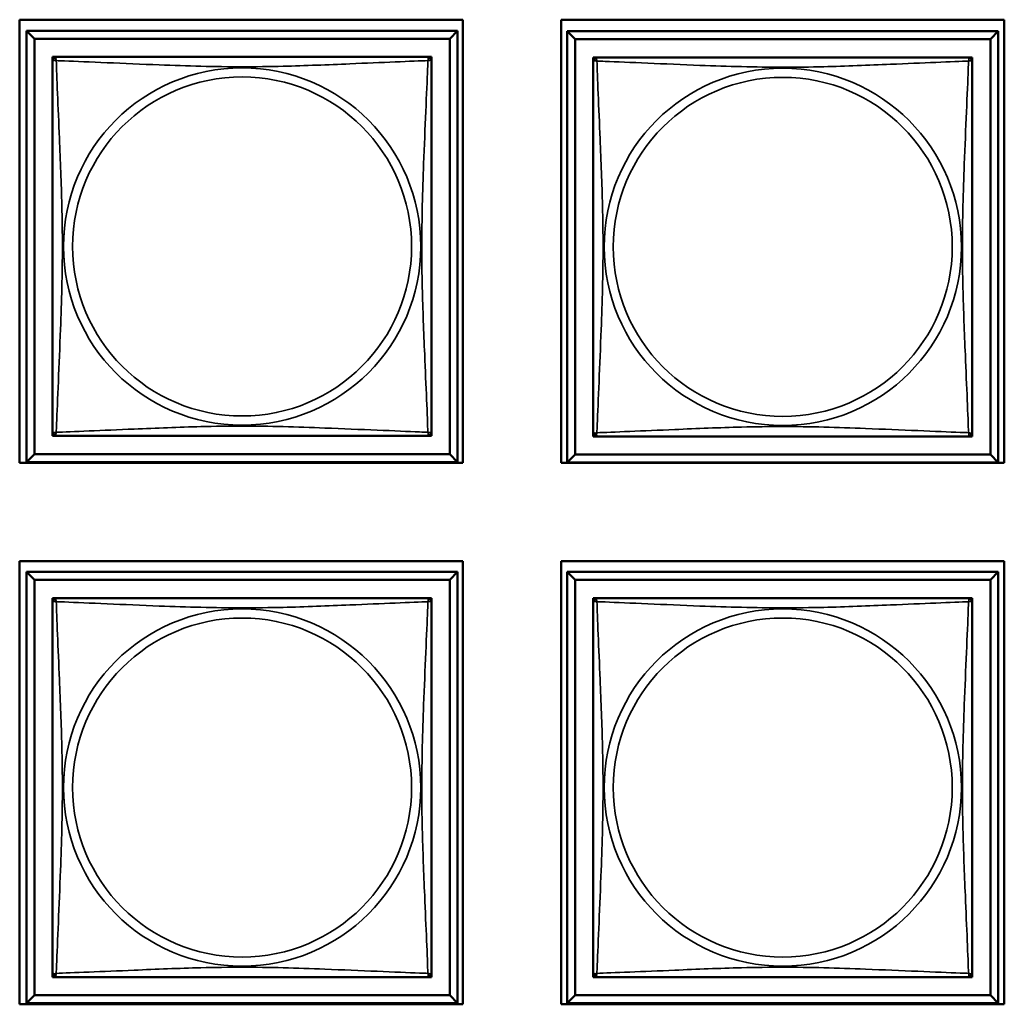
# Model space of a CAD drawing. Header units: inches. Extents: x 0.2 to 58.8, y 1.7 to 68.8.
# Tile 230 of 256: x 42 to 43.3, y 50.8 to 52. Entities that reach past the tile are written whole.
import ezdxf

# ---------------------------------------------------------------- set-up
doc = ezdxf.new("R2010")
doc.units = ezdxf.units.IN
doc.header["$MEASUREMENT"] = 0
doc.layers.add('Visible (ANSI)', color=7, linetype='Continuous', lineweight=50)
doc.layers.add('Visible Narrow (ANSI)', color=7, linetype='Continuous', lineweight=35)

msp = doc.modelspace()

# ---------------------------------------------------------------- linework, layer by layer
at = {"layer": 'Visible (ANSI)'}
for p, q in [((42.0483, 51.446), (42.0483, 51.9984)), ((42.0483, 51.9984), (42.6008, 51.9984)), ((42.6008, 51.9984), (42.6008, 51.446)), ((42.7233, 51.446), (42.7233, 51.9984)), ((42.7233, 51.9984), (43.2758, 51.9984)), ((43.2758, 51.9984), (43.2758, 51.446)), ((42.0569, 51.9844), (42.5943, 51.9844)), ((42.0667, 51.9746), (42.0569, 51.9844)), ((42.0569, 51.447), (42.0569, 51.9844)), ((42.5943, 51.9844), (42.5844, 51.9746)), ((42.5943, 51.9844), (42.5943, 51.447)), ((42.7309, 51.9839), (43.2683, 51.9839)), ((42.7407, 51.974), (42.7309, 51.9839)), ((42.7309, 51.4465), (42.7309, 51.9839)), ((43.2683, 51.9839), (43.2584, 51.974)), ((43.2683, 51.9839), (43.2683, 51.4465)), ((42.0667, 51.9746), (42.5844, 51.9746)), ((42.0667, 51.4569), (42.0667, 51.9746)), ((42.5844, 51.9746), (42.5844, 51.4569)), ((42.7407, 51.974), (43.2584, 51.974)), ((42.7407, 51.4563), (42.7407, 51.974)), ((43.2584, 51.974), (43.2584, 51.4563)), ((42.0893, 51.9462), (42.0893, 51.952)), ((42.0893, 51.952), (42.0951, 51.952)), ((42.556, 51.952), (42.5618, 51.952)), ((42.5618, 51.952), (42.5618, 51.9461)), ((42.7633, 51.9456), (42.7633, 51.9514)), ((42.7633, 51.9514), (42.7691, 51.9514)), ((43.23, 51.9514), (43.2358, 51.9514)), ((43.2358, 51.9514), (43.2358, 51.9455)), ((42.0893, 51.4795), (42.0893, 51.4853)), ((42.0952, 51.4795), (42.0893, 51.4795)), ((42.5618, 51.4795), (42.5559, 51.4795)), ((42.5618, 51.4854), (42.5618, 51.4795)), ((42.7633, 51.479), (42.7633, 51.4848)), ((42.7692, 51.479), (42.7633, 51.479)), ((43.2358, 51.479), (43.2299, 51.479)), ((43.2358, 51.4849), (43.2358, 51.479)), ((42.0667, 51.4569), (42.0569, 51.447)), ((42.5844, 51.4569), (42.0667, 51.4569)), ((42.5844, 51.4569), (42.5943, 51.447)), ((42.7407, 51.4563), (42.7309, 51.4465)), ((43.2584, 51.4563), (42.7407, 51.4563)), ((43.2584, 51.4563), (43.2683, 51.4465)), ((42.6008, 51.446), (42.0483, 51.446)), ((42.5943, 51.447), (42.0569, 51.447)), ((43.2758, 51.446), (42.7233, 51.446)), ((43.2683, 51.4465), (42.7309, 51.4465)), ((42.0483, 50.771), (42.0483, 51.3234)), ((42.0483, 51.3234), (42.6008, 51.3234)), ((42.6008, 51.3234), (42.6008, 50.771)), ((42.7233, 50.771), (42.7233, 51.3234)), ((42.7233, 51.3234), (43.2758, 51.3234)), ((43.2758, 51.3234), (43.2758, 50.771)), ((42.0569, 51.3099), (42.5943, 51.3099)), ((42.0667, 51.3), (42.0569, 51.3099)), ((42.0569, 50.7725), (42.0569, 51.3099)), ((42.5943, 51.3099), (42.5844, 51.3)), ((42.5943, 51.3099), (42.5943, 50.7725)), ((42.7309, 51.3099), (43.2683, 51.3099)), ((42.7407, 51.3), (42.7309, 51.3099)), ((42.7309, 50.7725), (42.7309, 51.3099)), ((43.2683, 51.3099), (43.2584, 51.3)), ((43.2683, 51.3099), (43.2683, 50.7725)), ((42.0667, 51.3), (42.5844, 51.3)), ((42.0667, 50.7823), (42.0667, 51.3)), ((42.5844, 51.3), (42.5844, 50.7823)), ((42.7407, 51.3), (43.2584, 51.3)), ((42.7407, 50.7823), (42.7407, 51.3)), ((43.2584, 51.3), (43.2584, 50.7823)), ((42.0893, 51.2716), (42.0893, 51.2774)), ((42.0893, 51.2774), (42.0951, 51.2774)), ((42.556, 51.2774), (42.5618, 51.2774)), ((42.5618, 51.2774), (42.5618, 51.2715)), ((42.7633, 51.2716), (42.7633, 51.2774)), ((42.7633, 51.2774), (42.7691, 51.2774)), ((43.23, 51.2774), (43.2358, 51.2774)), ((43.2358, 51.2774), (43.2358, 51.2715)), ((42.0893, 50.805), (42.0893, 50.8108)), ((42.0952, 50.805), (42.0893, 50.805)), ((42.5618, 50.805), (42.5559, 50.805)), ((42.5618, 50.8109), (42.5618, 50.805)), ((42.7633, 50.805), (42.7633, 50.8108)), ((42.7692, 50.805), (42.7633, 50.805)), ((43.2358, 50.805), (43.2299, 50.805)), ((43.2358, 50.8109), (43.2358, 50.805)), ((42.0667, 50.7823), (42.0569, 50.7725)), ((42.5844, 50.7823), (42.0667, 50.7823)), ((42.5844, 50.7823), (42.5943, 50.7725)), ((42.7407, 50.7823), (42.7309, 50.7725)), ((43.2584, 50.7823), (42.7407, 50.7823)), ((43.2584, 50.7823), (43.2683, 50.7725)), ((42.6008, 50.771), (42.0483, 50.771)), ((42.5943, 50.7725), (42.0569, 50.7725)), ((43.2758, 50.771), (42.7233, 50.771)), ((43.2683, 50.7725), (42.7309, 50.7725))]:
    msp.add_line(p, q, dxfattribs=at)
for centre, start, end in [((42.0952, 51.9461), 90, 180), ((42.5559, 51.9461), 0, 90), ((42.7692, 51.9455), 90, 180), ((43.2299, 51.9455), 0, 90), ((42.0952, 51.4854), 180, 270), ((42.5559, 51.4854), 270, 360), ((42.7692, 51.4849), 180, 270), ((43.2299, 51.4849), 270, 360), ((42.0952, 51.2715), 90, 180), ((42.5559, 51.2715), 0, 90), ((42.7692, 51.2715), 90, 180), ((43.2299, 51.2715), 0, 90), ((42.0952, 50.8109), 180, 270), ((42.5559, 50.8109), 270, 360), ((42.7692, 50.8109), 180, 270), ((43.2299, 50.8109), 270, 360)]:
    msp.add_arc(centre, 0.00591, start, end, dxfattribs=at)
for points in [[(42.0893, 51.9461), (42.0893, 51.9455), (42.0893, 51.9428), (42.0893, 51.9383), (42.0893, 51.9302), (42.0893, 51.9163), (42.0893, 51.9002), (42.0893, 51.884), (42.0893, 51.8658), (42.0893, 51.8472), (42.0893, 51.8209), (42.0893, 51.7936), (42.0893, 51.7665), (42.0893, 51.7496), (42.0893, 51.7327), (42.0893, 51.7157), (42.0893, 51.6819), (42.0893, 51.648), (42.0893, 51.6143), (42.0893, 51.5723), (42.0893, 51.5284), (42.0893, 51.5028), (42.0893, 51.4928), (42.0893, 51.4864), (42.0893, 51.4854)], [(42.5559, 51.952), (42.5553, 51.952), (42.5526, 51.952), (42.5482, 51.952), (42.54, 51.952), (42.5261, 51.952), (42.51, 51.952), (42.4939, 51.952), (42.4757, 51.952), (42.457, 51.952), (42.4307, 51.952), (42.4034, 51.952), (42.3763, 51.952), (42.3594, 51.952), (42.3425, 51.952), (42.3256, 51.952), (42.2917, 51.952), (42.2579, 51.952), (42.2242, 51.952), (42.1821, 51.952), (42.1382, 51.952), (42.1127, 51.952), (42.1026, 51.952), (42.0962, 51.952), (42.0952, 51.952)], [(42.5618, 51.4854), (42.5618, 51.486), (42.5618, 51.4887), (42.5618, 51.4931), (42.5618, 51.5013), (42.5618, 51.5152), (42.5618, 51.5313), (42.5618, 51.5474), (42.5618, 51.5656), (42.5618, 51.5843), (42.5618, 51.6106), (42.5618, 51.6379), (42.5618, 51.665), (42.5618, 51.6819), (42.5618, 51.6988), (42.5618, 51.7157), (42.5618, 51.7496), (42.5618, 51.7834), (42.5618, 51.8172), (42.5618, 51.8592), (42.5618, 51.9031), (42.5618, 51.9286), (42.5618, 51.9387), (42.5618, 51.9451), (42.5618, 51.9461)], [(42.7633, 51.9455), (42.7633, 51.9449), (42.7633, 51.9422), (42.7633, 51.9378), (42.7633, 51.9297), (42.7633, 51.9158), (42.7633, 51.8996), (42.7633, 51.8835), (42.7633, 51.8653), (42.7633, 51.8467), (42.7633, 51.8203), (42.7633, 51.793), (42.7633, 51.766), (42.7633, 51.749), (42.7633, 51.7321), (42.7633, 51.7152), (42.7633, 51.6813), (42.7633, 51.6475), (42.7633, 51.6138), (42.7633, 51.5718), (42.7633, 51.5279), (42.7633, 51.5023), (42.7633, 51.4922), (42.7633, 51.4858), (42.7633, 51.4849)], [(43.2299, 51.9514), (43.2293, 51.9514), (43.2266, 51.9514), (43.2222, 51.9514), (43.214, 51.9514), (43.2001, 51.9514), (43.184, 51.9514), (43.1679, 51.9514), (43.1497, 51.9514), (43.131, 51.9514), (43.1047, 51.9514), (43.0774, 51.9514), (43.0503, 51.9514), (43.0334, 51.9514), (43.0165, 51.9514), (42.9996, 51.9514), (42.9657, 51.9514), (42.9319, 51.9514), (42.8982, 51.9514), (42.8561, 51.9514), (42.8122, 51.9514), (42.7867, 51.9514), (42.7766, 51.9514), (42.7702, 51.9514), (42.7692, 51.9514)], [(43.2358, 51.4849), (43.2358, 51.4855), (43.2358, 51.4882), (43.2358, 51.4926), (43.2358, 51.5007), (43.2358, 51.5146), (43.2358, 51.5307), (43.2358, 51.5469), (43.2358, 51.5651), (43.2358, 51.5837), (43.2358, 51.6101), (43.2358, 51.6374), (43.2358, 51.6644), (43.2358, 51.6813), (43.2358, 51.6983), (43.2358, 51.7152), (43.2358, 51.749), (43.2358, 51.7829), (43.2358, 51.8166), (43.2358, 51.8586), (43.2358, 51.9025), (43.2358, 51.9281), (43.2358, 51.9382), (43.2358, 51.9446), (43.2358, 51.9455)], [(42.0952, 51.4795), (42.0958, 51.4795), (42.0986, 51.4795), (42.103, 51.4795), (42.1111, 51.4795), (42.125, 51.4795), (42.1411, 51.4795), (42.1573, 51.4795), (42.1755, 51.4795), (42.1941, 51.4795), (42.2204, 51.4795), (42.2477, 51.4795), (42.2748, 51.4795), (42.2917, 51.4795), (42.3086, 51.4795), (42.3256, 51.4795), (42.3594, 51.4795), (42.3933, 51.4795), (42.427, 51.4795), (42.469, 51.4795), (42.5129, 51.4795), (42.5385, 51.4795), (42.5485, 51.4795), (42.5549, 51.4795), (42.5559, 51.4795)], [(42.7692, 51.479), (42.7698, 51.479), (42.7726, 51.479), (42.777, 51.479), (42.7851, 51.479), (42.799, 51.479), (42.8151, 51.479), (42.8313, 51.479), (42.8495, 51.479), (42.8681, 51.479), (42.8944, 51.479), (42.9217, 51.479), (42.9488, 51.479), (42.9657, 51.479), (42.9826, 51.479), (42.9996, 51.479), (43.0334, 51.479), (43.0673, 51.479), (43.101, 51.479), (43.143, 51.479), (43.1869, 51.479), (43.2125, 51.479), (43.2225, 51.479), (43.2289, 51.479), (43.2299, 51.479)], [(42.0893, 51.2715), (42.0893, 51.2709), (42.0893, 51.2682), (42.0893, 51.2638), (42.0893, 51.2557), (42.0893, 51.2418), (42.0893, 51.2256), (42.0893, 51.2095), (42.0893, 51.1913), (42.0893, 51.1727), (42.0893, 51.1463), (42.0893, 51.119), (42.0893, 51.092), (42.0893, 51.075), (42.0893, 51.0581), (42.0893, 51.0412), (42.0893, 51.0073), (42.0893, 50.9735), (42.0893, 50.9398), (42.0893, 50.8978), (42.0893, 50.8539), (42.0893, 50.8283), (42.0893, 50.8182), (42.0893, 50.8118), (42.0893, 50.8109)], [(42.5559, 51.2774), (42.5553, 51.2774), (42.5526, 51.2774), (42.5482, 51.2774), (42.54, 51.2774), (42.5261, 51.2774), (42.51, 51.2774), (42.4939, 51.2774), (42.4757, 51.2774), (42.457, 51.2774), (42.4307, 51.2774), (42.4034, 51.2774), (42.3763, 51.2774), (42.3594, 51.2774), (42.3425, 51.2774), (42.3256, 51.2774), (42.2917, 51.2774), (42.2579, 51.2774), (42.2242, 51.2774), (42.1821, 51.2774), (42.1382, 51.2774), (42.1127, 51.2774), (42.1026, 51.2774), (42.0962, 51.2774), (42.0952, 51.2774)], [(42.5618, 50.8109), (42.5618, 50.8115), (42.5618, 50.8142), (42.5618, 50.8186), (42.5618, 50.8267), (42.5618, 50.8406), (42.5618, 50.8567), (42.5618, 50.8729), (42.5618, 50.8911), (42.5618, 50.9097), (42.5618, 50.9361), (42.5618, 50.9634), (42.5618, 50.9904), (42.5618, 51.0073), (42.5618, 51.0243), (42.5618, 51.0412), (42.5618, 51.075), (42.5618, 51.1089), (42.5618, 51.1426), (42.5618, 51.1846), (42.5618, 51.2285), (42.5618, 51.2541), (42.5618, 51.2642), (42.5618, 51.2706), (42.5618, 51.2715)], [(42.7633, 51.2715), (42.7633, 51.2709), (42.7633, 51.2682), (42.7633, 51.2638), (42.7633, 51.2557), (42.7633, 51.2418), (42.7633, 51.2256), (42.7633, 51.2095), (42.7633, 51.1913), (42.7633, 51.1727), (42.7633, 51.1463), (42.7633, 51.119), (42.7633, 51.092), (42.7633, 51.075), (42.7633, 51.0581), (42.7633, 51.0412), (42.7633, 51.0073), (42.7633, 50.9735), (42.7633, 50.9398), (42.7633, 50.8978), (42.7633, 50.8539), (42.7633, 50.8283), (42.7633, 50.8182), (42.7633, 50.8118), (42.7633, 50.8109)], [(43.2299, 51.2774), (43.2293, 51.2774), (43.2266, 51.2774), (43.2222, 51.2774), (43.214, 51.2774), (43.2001, 51.2774), (43.184, 51.2774), (43.1679, 51.2774), (43.1497, 51.2774), (43.131, 51.2774), (43.1047, 51.2774), (43.0774, 51.2774), (43.0503, 51.2774), (43.0334, 51.2774), (43.0165, 51.2774), (42.9996, 51.2774), (42.9657, 51.2774), (42.9319, 51.2774), (42.8982, 51.2774), (42.8561, 51.2774), (42.8122, 51.2774), (42.7867, 51.2774), (42.7766, 51.2774), (42.7702, 51.2774), (42.7692, 51.2774)], [(43.2358, 50.8109), (43.2358, 50.8115), (43.2358, 50.8142), (43.2358, 50.8186), (43.2358, 50.8267), (43.2358, 50.8406), (43.2358, 50.8567), (43.2358, 50.8729), (43.2358, 50.8911), (43.2358, 50.9097), (43.2358, 50.9361), (43.2358, 50.9634), (43.2358, 50.9904), (43.2358, 51.0073), (43.2358, 51.0243), (43.2358, 51.0412), (43.2358, 51.075), (43.2358, 51.1089), (43.2358, 51.1426), (43.2358, 51.1846), (43.2358, 51.2285), (43.2358, 51.2541), (43.2358, 51.2642), (43.2358, 51.2706), (43.2358, 51.2715)], [(42.0952, 50.805), (42.0958, 50.805), (42.0986, 50.805), (42.103, 50.805), (42.1111, 50.805), (42.125, 50.805), (42.1411, 50.805), (42.1573, 50.805), (42.1755, 50.805), (42.1941, 50.805), (42.2204, 50.805), (42.2477, 50.805), (42.2748, 50.805), (42.2917, 50.805), (42.3086, 50.805), (42.3256, 50.805), (42.3594, 50.805), (42.3933, 50.805), (42.427, 50.805), (42.469, 50.805), (42.5129, 50.805), (42.5385, 50.805), (42.5485, 50.805), (42.5549, 50.805), (42.5559, 50.805)], [(42.7692, 50.805), (42.7698, 50.805), (42.7726, 50.805), (42.777, 50.805), (42.7851, 50.805), (42.799, 50.805), (42.8151, 50.805), (42.8313, 50.805), (42.8495, 50.805), (42.8681, 50.805), (42.8944, 50.805), (42.9217, 50.805), (42.9488, 50.805), (42.9657, 50.805), (42.9826, 50.805), (42.9996, 50.805), (43.0334, 50.805), (43.0673, 50.805), (43.101, 50.805), (43.143, 50.805), (43.1869, 50.805), (43.2125, 50.805), (43.2225, 50.805), (43.2289, 50.805), (43.2299, 50.805)]]:
    msp.add_open_spline(points, degree=3, knots=[0.325731, 0.325731, 0.325731, 0.325731, 0.404774, 0.404774, 0.404774, 0.550532, 0.550532, 0.550532, 0.69629, 0.69629, 0.69629, 0.902598, 0.902598, 0.902598, 1.03154, 1.03154, 1.03154, 1.289425, 1.289425, 1.289425, 1.610774, 1.610774, 1.610774, 1.73735, 1.73735, 1.73735, 1.73735], dxfattribs=at)
at = {"layer": 'Visible Narrow (ANSI)'}
for centre, radius in [((42.3256, 51.7157), 0.2227), ((42.9996, 51.7152), 0.2227), ((42.3256, 51.7157), 0.2113), ((42.9996, 51.7152), 0.2113), ((42.3256, 51.0412), 0.2227), ((42.9996, 51.0412), 0.2227), ((42.3256, 51.0412), 0.2113), ((42.9996, 51.0412), 0.2113)]:
    msp.add_circle(centre, radius, dxfattribs=at)
for points, knots in [([(42.0893, 51.9461), (42.0893, 51.9461), (42.0893, 51.9463), (42.0894, 51.9466), (42.0894, 51.9467), (42.0896, 51.947), (42.0897, 51.9471), (42.0898, 51.9473), (42.0899, 51.9473), (42.0901, 51.9475), (42.0903, 51.9476), (42.0909, 51.9478), (42.0913, 51.9478), (42.0925, 51.9477), (42.0931, 51.9476), (42.0939, 51.9474)], [-0.0844808, -0.0844808, -0.0844808, -0.0844808, -0.06943799, -0.06943799, -0.05587828, -0.05587828, -0.04740346, -0.04740346, -0.04210669, -0.04210669, -0.03151317, -0.03151317, -0.01456352, -0.01456352, 0.00026741, 0.00026741, 0.00026741, 0.00026741]), ([(42.0939, 51.9474), (42.0937, 51.9482), (42.0936, 51.9488), (42.0935, 51.95), (42.0935, 51.9504), (42.0937, 51.951), (42.0938, 51.9512), (42.094, 51.9514), (42.094, 51.9515), (42.0942, 51.9516), (42.0943, 51.9517), (42.0946, 51.9519), (42.0947, 51.9519), (42.095, 51.952), (42.0952, 51.952), (42.0952, 51.952)], [-0.00026741, -0.00026741, -0.00026741, -0.00026741, 0.01456352, 0.01456352, 0.03151317, 0.03151317, 0.04210669, 0.04210669, 0.04740346, 0.04740346, 0.05587828, 0.05587828, 0.06943799, 0.06943799, 0.0844808, 0.0844808, 0.0844808, 0.0844808]), ([(42.0939, 51.4841), (42.094, 51.4869), (42.0941, 51.4904), (42.0943, 51.4944), (42.0954, 51.522), (42.0975, 51.569), (42.0992, 51.6125), (42.1006, 51.6475), (42.1016, 51.6817), (42.1016, 51.7157), (42.1016, 51.7328), (42.1013, 51.7498), (42.1009, 51.767), (42.1002, 51.7945), (42.0991, 51.8226), (42.0979, 51.8503), (42.0971, 51.8698), (42.0962, 51.8892), (42.0955, 51.9065), (42.0948, 51.9237), (42.0942, 51.9386), (42.0939, 51.9474)], [-1.657319, -1.657319, -1.657319, -1.657319, -1.610774, -1.610774, -1.610774, -1.289425, -1.289425, -1.289425, -1.03154, -1.03154, -1.03154, -0.902598, -0.902598, -0.902598, -0.69629, -0.69629, -0.69629, -0.550532, -0.550532, -0.550532, -0.405761, -0.405761, -0.405761, -0.405761]), ([(42.0939, 51.9474), (42.0967, 51.9473), (42.1002, 51.9472), (42.1042, 51.947), (42.1318, 51.9459), (42.1788, 51.9438), (42.2224, 51.9421), (42.2573, 51.9407), (42.2915, 51.9397), (42.3256, 51.9397), (42.3426, 51.9397), (42.3596, 51.94), (42.3768, 51.9404), (42.4043, 51.9411), (42.4324, 51.9422), (42.4601, 51.9434), (42.4797, 51.9442), (42.499, 51.9451), (42.5163, 51.9458), (42.5335, 51.9465), (42.5484, 51.9471), (42.5572, 51.9474)], [-1.657319, -1.657319, -1.657319, -1.657319, -1.610774, -1.610774, -1.610774, -1.289425, -1.289425, -1.289425, -1.03154, -1.03154, -1.03154, -0.902598, -0.902598, -0.902598, -0.69629, -0.69629, -0.69629, -0.550532, -0.550532, -0.550532, -0.405761, -0.405761, -0.405761, -0.405761]), ([(42.5572, 51.9474), (42.5571, 51.9446), (42.557, 51.9411), (42.5568, 51.9371), (42.5558, 51.9095), (42.5536, 51.8625), (42.5519, 51.8189), (42.5506, 51.784), (42.5496, 51.7498), (42.5496, 51.7157), (42.5496, 51.6987), (42.5498, 51.6817), (42.5502, 51.6645), (42.5509, 51.637), (42.552, 51.6089), (42.5532, 51.5812), (42.554, 51.5616), (42.5549, 51.5423), (42.5556, 51.525), (42.5563, 51.5078), (42.5569, 51.4929), (42.5572, 51.4841)], [-1.657319, -1.657319, -1.657319, -1.657319, -1.610774, -1.610774, -1.610774, -1.289425, -1.289425, -1.289425, -1.03154, -1.03154, -1.03154, -0.902598, -0.902598, -0.902598, -0.69629, -0.69629, -0.69629, -0.550532, -0.550532, -0.550532, -0.405761, -0.405761, -0.405761, -0.405761]), ([(42.5559, 51.952), (42.556, 51.952), (42.5561, 51.952), (42.5564, 51.9519), (42.5566, 51.9519), (42.5568, 51.9517), (42.5569, 51.9516), (42.5571, 51.9515), (42.5571, 51.9514), (42.5573, 51.9512), (42.5574, 51.951), (42.5576, 51.9504), (42.5576, 51.95), (42.5576, 51.9488), (42.5574, 51.9482), (42.5572, 51.9474)], [-0.0844808, -0.0844808, -0.0844808, -0.0844808, -0.06943799, -0.06943799, -0.05587828, -0.05587828, -0.04740346, -0.04740346, -0.04210669, -0.04210669, -0.03151317, -0.03151317, -0.01456352, -0.01456352, 0.00026741, 0.00026741, 0.00026741, 0.00026741]), ([(42.5572, 51.9474), (42.558, 51.9476), (42.5586, 51.9477), (42.5598, 51.9478), (42.5603, 51.9478), (42.5609, 51.9476), (42.561, 51.9475), (42.5613, 51.9473), (42.5613, 51.9473), (42.5615, 51.9471), (42.5615, 51.947), (42.5617, 51.9467), (42.5617, 51.9466), (42.5618, 51.9463), (42.5618, 51.9461), (42.5618, 51.9461)], [-0.00026741, -0.00026741, -0.00026741, -0.00026741, 0.01456352, 0.01456352, 0.03151317, 0.03151317, 0.04210669, 0.04210669, 0.04740346, 0.04740346, 0.05587828, 0.05587828, 0.06943799, 0.06943799, 0.0844808, 0.0844808, 0.0844808, 0.0844808]), ([(42.7633, 51.9455), (42.7633, 51.9456), (42.7633, 51.9457), (42.7634, 51.946), (42.7634, 51.9462), (42.7636, 51.9465), (42.7637, 51.9466), (42.7638, 51.9467), (42.7639, 51.9468), (42.7641, 51.9469), (42.7643, 51.947), (42.7649, 51.9472), (42.7653, 51.9473), (42.7665, 51.9472), (42.7671, 51.9471), (42.7679, 51.9469)], [-0.0844808, -0.0844808, -0.0844808, -0.0844808, -0.06943799, -0.06943799, -0.05587828, -0.05587828, -0.04740346, -0.04740346, -0.04210669, -0.04210669, -0.03151317, -0.03151317, -0.01456352, -0.01456352, 0.00026741, 0.00026741, 0.00026741, 0.00026741]), ([(42.7679, 51.9469), (42.7677, 51.9476), (42.7676, 51.9483), (42.7675, 51.9494), (42.7675, 51.9499), (42.7677, 51.9505), (42.7678, 51.9507), (42.768, 51.9509), (42.768, 51.9509), (42.7682, 51.9511), (42.7683, 51.9512), (42.7686, 51.9513), (42.7687, 51.9514), (42.769, 51.9514), (42.7692, 51.9514), (42.7692, 51.9514)], [-0.00026741, -0.00026741, -0.00026741, -0.00026741, 0.01456352, 0.01456352, 0.03151317, 0.03151317, 0.04210669, 0.04210669, 0.04740346, 0.04740346, 0.05587828, 0.05587828, 0.06943799, 0.06943799, 0.0844808, 0.0844808, 0.0844808, 0.0844808]), ([(42.7679, 51.4835), (42.768, 51.4863), (42.7681, 51.4898), (42.7683, 51.4938), (42.7694, 51.5215), (42.7715, 51.5685), (42.7732, 51.612), (42.7746, 51.6469), (42.7756, 51.6811), (42.7756, 51.7152), (42.7756, 51.7322), (42.7753, 51.7493), (42.7749, 51.7665), (42.7742, 51.7939), (42.7731, 51.8221), (42.7719, 51.8497), (42.7711, 51.8693), (42.7702, 51.8886), (42.7695, 51.9059), (42.7688, 51.9231), (42.7682, 51.938), (42.7679, 51.9469)], [-1.657319, -1.657319, -1.657319, -1.657319, -1.610774, -1.610774, -1.610774, -1.289425, -1.289425, -1.289425, -1.03154, -1.03154, -1.03154, -0.902598, -0.902598, -0.902598, -0.69629, -0.69629, -0.69629, -0.550532, -0.550532, -0.550532, -0.405761, -0.405761, -0.405761, -0.405761]), ([(42.7679, 51.9469), (42.7707, 51.9468), (42.7742, 51.9466), (42.7782, 51.9465), (42.8058, 51.9454), (42.8528, 51.9432), (42.8964, 51.9415), (42.9313, 51.9402), (42.9655, 51.9392), (42.9996, 51.9392), (43.0166, 51.9392), (43.0336, 51.9394), (43.0508, 51.9398), (43.0783, 51.9405), (43.1064, 51.9417), (43.1341, 51.9428), (43.1537, 51.9437), (43.173, 51.9445), (43.1903, 51.9452), (43.2075, 51.9459), (43.2224, 51.9465), (43.2312, 51.9469)], [-1.657319, -1.657319, -1.657319, -1.657319, -1.610774, -1.610774, -1.610774, -1.289425, -1.289425, -1.289425, -1.03154, -1.03154, -1.03154, -0.902598, -0.902598, -0.902598, -0.69629, -0.69629, -0.69629, -0.550532, -0.550532, -0.550532, -0.405761, -0.405761, -0.405761, -0.405761]), ([(43.2312, 51.9469), (43.2311, 51.944), (43.231, 51.9405), (43.2308, 51.9365), (43.2298, 51.9089), (43.2276, 51.8619), (43.2259, 51.8184), (43.2246, 51.7835), (43.2236, 51.7493), (43.2236, 51.7152), (43.2236, 51.6982), (43.2238, 51.6811), (43.2242, 51.6639), (43.2249, 51.6364), (43.226, 51.6083), (43.2272, 51.5806), (43.228, 51.5611), (43.2289, 51.5417), (43.2296, 51.5245), (43.2303, 51.5073), (43.2309, 51.4923), (43.2312, 51.4835)], [-1.657319, -1.657319, -1.657319, -1.657319, -1.610774, -1.610774, -1.610774, -1.289425, -1.289425, -1.289425, -1.03154, -1.03154, -1.03154, -0.902598, -0.902598, -0.902598, -0.69629, -0.69629, -0.69629, -0.550532, -0.550532, -0.550532, -0.405761, -0.405761, -0.405761, -0.405761]), ([(43.2299, 51.9514), (43.23, 51.9514), (43.2301, 51.9514), (43.2304, 51.9514), (43.2306, 51.9513), (43.2308, 51.9512), (43.2309, 51.9511), (43.2311, 51.9509), (43.2311, 51.9509), (43.2313, 51.9507), (43.2314, 51.9505), (43.2316, 51.9499), (43.2316, 51.9494), (43.2316, 51.9483), (43.2314, 51.9476), (43.2312, 51.9469)], [-0.0844808, -0.0844808, -0.0844808, -0.0844808, -0.06943799, -0.06943799, -0.05587828, -0.05587828, -0.04740346, -0.04740346, -0.04210669, -0.04210669, -0.03151317, -0.03151317, -0.01456352, -0.01456352, 0.00026741, 0.00026741, 0.00026741, 0.00026741]), ([(43.2312, 51.9469), (43.232, 51.9471), (43.2326, 51.9472), (43.2338, 51.9473), (43.2343, 51.9472), (43.2349, 51.947), (43.235, 51.9469), (43.2353, 51.9468), (43.2353, 51.9467), (43.2355, 51.9466), (43.2355, 51.9465), (43.2357, 51.9462), (43.2357, 51.946), (43.2358, 51.9457), (43.2358, 51.9456), (43.2358, 51.9455)], [-0.00026741, -0.00026741, -0.00026741, -0.00026741, 0.01456352, 0.01456352, 0.03151317, 0.03151317, 0.04210669, 0.04210669, 0.04740346, 0.04740346, 0.05587828, 0.05587828, 0.06943799, 0.06943799, 0.0844808, 0.0844808, 0.0844808, 0.0844808]), ([(42.5572, 51.4841), (42.5544, 51.4842), (42.5509, 51.4843), (42.5469, 51.4845), (42.5193, 51.4856), (42.4723, 51.4877), (42.4288, 51.4894), (42.3938, 51.4908), (42.3596, 51.4918), (42.3256, 51.4918), (42.3085, 51.4918), (42.2915, 51.4915), (42.2743, 51.4911), (42.2468, 51.4904), (42.2187, 51.4893), (42.191, 51.4881), (42.1715, 51.4873), (42.1521, 51.4864), (42.1348, 51.4857), (42.1177, 51.485), (42.1027, 51.4844), (42.0939, 51.4841)], [-1.657319, -1.657319, -1.657319, -1.657319, -1.610774, -1.610774, -1.610774, -1.289425, -1.289425, -1.289425, -1.03154, -1.03154, -1.03154, -0.902598, -0.902598, -0.902598, -0.69629, -0.69629, -0.69629, -0.550532, -0.550532, -0.550532, -0.405761, -0.405761, -0.405761, -0.405761]), ([(43.2312, 51.4835), (43.2284, 51.4836), (43.2249, 51.4838), (43.2209, 51.4839), (43.1933, 51.485), (43.1463, 51.4871), (43.1028, 51.4888), (43.0678, 51.4902), (43.0336, 51.4912), (42.9996, 51.4912), (42.9825, 51.4912), (42.9655, 51.491), (42.9483, 51.4905), (42.9208, 51.4899), (42.8927, 51.4887), (42.865, 51.4875), (42.8455, 51.4867), (42.8261, 51.4859), (42.8088, 51.4852), (42.7917, 51.4844), (42.7767, 51.4839), (42.7679, 51.4835)], [-1.657319, -1.657319, -1.657319, -1.657319, -1.610774, -1.610774, -1.610774, -1.289425, -1.289425, -1.289425, -1.03154, -1.03154, -1.03154, -0.902598, -0.902598, -0.902598, -0.69629, -0.69629, -0.69629, -0.550532, -0.550532, -0.550532, -0.405761, -0.405761, -0.405761, -0.405761]), ([(42.0939, 51.4841), (42.0931, 51.4839), (42.0925, 51.4837), (42.0913, 51.4837), (42.0909, 51.4837), (42.0903, 51.4839), (42.0901, 51.484), (42.0899, 51.4842), (42.0898, 51.4842), (42.0897, 51.4844), (42.0896, 51.4845), (42.0894, 51.4847), (42.0894, 51.4849), (42.0893, 51.4852), (42.0893, 51.4853), (42.0893, 51.4854)], [-0.00026741, -0.00026741, -0.00026741, -0.00026741, 0.01456352, 0.01456352, 0.03151317, 0.03151317, 0.04210669, 0.04210669, 0.04740346, 0.04740346, 0.05587828, 0.05587828, 0.06943799, 0.06943799, 0.0844808, 0.0844808, 0.0844808, 0.0844808]), ([(42.0952, 51.4795), (42.0952, 51.4795), (42.095, 51.4795), (42.0947, 51.4796), (42.0946, 51.4796), (42.0943, 51.4798), (42.0942, 51.4798), (42.094, 51.48), (42.094, 51.4801), (42.0938, 51.4803), (42.0937, 51.4805), (42.0935, 51.481), (42.0935, 51.4815), (42.0936, 51.4827), (42.0937, 51.4833), (42.0939, 51.4841)], [-0.0844808, -0.0844808, -0.0844808, -0.0844808, -0.06943799, -0.06943799, -0.05587828, -0.05587828, -0.04740346, -0.04740346, -0.04210669, -0.04210669, -0.03151317, -0.03151317, -0.01456352, -0.01456352, 0.00026741, 0.00026741, 0.00026741, 0.00026741]), ([(42.5572, 51.4841), (42.5574, 51.4833), (42.5576, 51.4827), (42.5576, 51.4815), (42.5576, 51.481), (42.5574, 51.4805), (42.5573, 51.4803), (42.5571, 51.4801), (42.5571, 51.48), (42.5569, 51.4798), (42.5568, 51.4798), (42.5566, 51.4796), (42.5564, 51.4796), (42.5561, 51.4795), (42.556, 51.4795), (42.5559, 51.4795)], [-0.00026741, -0.00026741, -0.00026741, -0.00026741, 0.01456352, 0.01456352, 0.03151317, 0.03151317, 0.04210669, 0.04210669, 0.04740346, 0.04740346, 0.05587828, 0.05587828, 0.06943799, 0.06943799, 0.0844808, 0.0844808, 0.0844808, 0.0844808]), ([(42.5618, 51.4854), (42.5618, 51.4853), (42.5618, 51.4852), (42.5617, 51.4849), (42.5617, 51.4847), (42.5615, 51.4845), (42.5615, 51.4844), (42.5613, 51.4842), (42.5613, 51.4842), (42.561, 51.484), (42.5609, 51.4839), (42.5603, 51.4837), (42.5598, 51.4837), (42.5586, 51.4837), (42.558, 51.4839), (42.5572, 51.4841)], [-0.0844808, -0.0844808, -0.0844808, -0.0844808, -0.06943799, -0.06943799, -0.05587828, -0.05587828, -0.04740346, -0.04740346, -0.04210669, -0.04210669, -0.03151317, -0.03151317, -0.01456352, -0.01456352, 0.00026741, 0.00026741, 0.00026741, 0.00026741]), ([(42.7679, 51.4835), (42.7671, 51.4833), (42.7665, 51.4832), (42.7653, 51.4831), (42.7649, 51.4832), (42.7643, 51.4833), (42.7641, 51.4834), (42.7639, 51.4836), (42.7638, 51.4837), (42.7637, 51.4838), (42.7636, 51.4839), (42.7634, 51.4842), (42.7634, 51.4844), (42.7633, 51.4847), (42.7633, 51.4848), (42.7633, 51.4849)], [-0.00026741, -0.00026741, -0.00026741, -0.00026741, 0.01456352, 0.01456352, 0.03151317, 0.03151317, 0.04210669, 0.04210669, 0.04740346, 0.04740346, 0.05587828, 0.05587828, 0.06943799, 0.06943799, 0.0844808, 0.0844808, 0.0844808, 0.0844808]), ([(42.7692, 51.479), (42.7692, 51.479), (42.769, 51.479), (42.7687, 51.479), (42.7686, 51.4791), (42.7683, 51.4792), (42.7682, 51.4793), (42.768, 51.4794), (42.768, 51.4795), (42.7678, 51.4797), (42.7677, 51.4799), (42.7675, 51.4805), (42.7675, 51.481), (42.7676, 51.4821), (42.7677, 51.4827), (42.7679, 51.4835)], [-0.0844808, -0.0844808, -0.0844808, -0.0844808, -0.06943799, -0.06943799, -0.05587828, -0.05587828, -0.04740346, -0.04740346, -0.04210669, -0.04210669, -0.03151317, -0.03151317, -0.01456352, -0.01456352, 0.00026741, 0.00026741, 0.00026741, 0.00026741]), ([(43.2312, 51.4835), (43.2314, 51.4827), (43.2316, 51.4821), (43.2316, 51.481), (43.2316, 51.4805), (43.2314, 51.4799), (43.2313, 51.4797), (43.2311, 51.4795), (43.2311, 51.4794), (43.2309, 51.4793), (43.2308, 51.4792), (43.2306, 51.4791), (43.2304, 51.479), (43.2301, 51.479), (43.23, 51.479), (43.2299, 51.479)], [-0.00026741, -0.00026741, -0.00026741, -0.00026741, 0.01456352, 0.01456352, 0.03151317, 0.03151317, 0.04210669, 0.04210669, 0.04740346, 0.04740346, 0.05587828, 0.05587828, 0.06943799, 0.06943799, 0.0844808, 0.0844808, 0.0844808, 0.0844808]), ([(43.2358, 51.4849), (43.2358, 51.4848), (43.2358, 51.4847), (43.2357, 51.4844), (43.2357, 51.4842), (43.2355, 51.4839), (43.2355, 51.4838), (43.2353, 51.4837), (43.2353, 51.4836), (43.235, 51.4834), (43.2349, 51.4833), (43.2343, 51.4832), (43.2338, 51.4831), (43.2326, 51.4832), (43.232, 51.4833), (43.2312, 51.4835)], [-0.0844808, -0.0844808, -0.0844808, -0.0844808, -0.06943799, -0.06943799, -0.05587828, -0.05587828, -0.04740346, -0.04740346, -0.04210669, -0.04210669, -0.03151317, -0.03151317, -0.01456352, -0.01456352, 0.00026741, 0.00026741, 0.00026741, 0.00026741]), ([(42.0893, 51.2715), (42.0893, 51.2716), (42.0893, 51.2717), (42.0894, 51.272), (42.0894, 51.2722), (42.0896, 51.2725), (42.0897, 51.2726), (42.0898, 51.2727), (42.0899, 51.2728), (42.0901, 51.2729), (42.0903, 51.273), (42.0909, 51.2732), (42.0913, 51.2733), (42.0925, 51.2732), (42.0931, 51.2731), (42.0939, 51.2729)], [-0.0844808, -0.0844808, -0.0844808, -0.0844808, -0.06943799, -0.06943799, -0.05587828, -0.05587828, -0.04740346, -0.04740346, -0.04210669, -0.04210669, -0.03151317, -0.03151317, -0.01456352, -0.01456352, 0.00026741, 0.00026741, 0.00026741, 0.00026741]), ([(42.0939, 51.2729), (42.0937, 51.2736), (42.0936, 51.2743), (42.0935, 51.2754), (42.0935, 51.2759), (42.0937, 51.2765), (42.0938, 51.2767), (42.094, 51.2769), (42.094, 51.2769), (42.0942, 51.2771), (42.0943, 51.2772), (42.0946, 51.2773), (42.0947, 51.2774), (42.095, 51.2774), (42.0952, 51.2774), (42.0952, 51.2774)], [-0.00026741, -0.00026741, -0.00026741, -0.00026741, 0.01456352, 0.01456352, 0.03151317, 0.03151317, 0.04210669, 0.04210669, 0.04740346, 0.04740346, 0.05587828, 0.05587828, 0.06943799, 0.06943799, 0.0844808, 0.0844808, 0.0844808, 0.0844808]), ([(42.0939, 50.8095), (42.094, 50.8123), (42.0941, 50.8158), (42.0943, 50.8198), (42.0954, 50.8475), (42.0975, 50.8945), (42.0992, 50.938), (42.1006, 50.9729), (42.1016, 51.0071), (42.1016, 51.0412), (42.1016, 51.0582), (42.1013, 51.0753), (42.1009, 51.0925), (42.1002, 51.1199), (42.0991, 51.1481), (42.0979, 51.1757), (42.0971, 51.1953), (42.0962, 51.2146), (42.0955, 51.2319), (42.0948, 51.2491), (42.0942, 51.264), (42.0939, 51.2729)], [-1.657319, -1.657319, -1.657319, -1.657319, -1.610774, -1.610774, -1.610774, -1.289425, -1.289425, -1.289425, -1.03154, -1.03154, -1.03154, -0.902598, -0.902598, -0.902598, -0.69629, -0.69629, -0.69629, -0.550532, -0.550532, -0.550532, -0.405761, -0.405761, -0.405761, -0.405761]), ([(42.0939, 51.2729), (42.0967, 51.2728), (42.1002, 51.2726), (42.1042, 51.2725), (42.1318, 51.2714), (42.1788, 51.2692), (42.2224, 51.2675), (42.2573, 51.2662), (42.2915, 51.2652), (42.3256, 51.2652), (42.3426, 51.2652), (42.3596, 51.2654), (42.3768, 51.2658), (42.4043, 51.2665), (42.4324, 51.2677), (42.4601, 51.2688), (42.4797, 51.2697), (42.499, 51.2705), (42.5163, 51.2712), (42.5335, 51.2719), (42.5484, 51.2725), (42.5572, 51.2729)], [-1.657319, -1.657319, -1.657319, -1.657319, -1.610774, -1.610774, -1.610774, -1.289425, -1.289425, -1.289425, -1.03154, -1.03154, -1.03154, -0.902598, -0.902598, -0.902598, -0.69629, -0.69629, -0.69629, -0.550532, -0.550532, -0.550532, -0.405761, -0.405761, -0.405761, -0.405761]), ([(42.5572, 51.2729), (42.5571, 51.27), (42.557, 51.2665), (42.5568, 51.2625), (42.5558, 51.2349), (42.5536, 51.1879), (42.5519, 51.1444), (42.5506, 51.1095), (42.5496, 51.0753), (42.5496, 51.0412), (42.5496, 51.0242), (42.5498, 51.0071), (42.5502, 50.9899), (42.5509, 50.9624), (42.552, 50.9343), (42.5532, 50.9066), (42.554, 50.8871), (42.5549, 50.8677), (42.5556, 50.8505), (42.5563, 50.8333), (42.5569, 50.8183), (42.5572, 50.8095)], [-1.657319, -1.657319, -1.657319, -1.657319, -1.610774, -1.610774, -1.610774, -1.289425, -1.289425, -1.289425, -1.03154, -1.03154, -1.03154, -0.902598, -0.902598, -0.902598, -0.69629, -0.69629, -0.69629, -0.550532, -0.550532, -0.550532, -0.405761, -0.405761, -0.405761, -0.405761]), ([(42.5559, 51.2774), (42.556, 51.2774), (42.5561, 51.2774), (42.5564, 51.2774), (42.5566, 51.2773), (42.5568, 51.2772), (42.5569, 51.2771), (42.5571, 51.2769), (42.5571, 51.2769), (42.5573, 51.2767), (42.5574, 51.2765), (42.5576, 51.2759), (42.5576, 51.2754), (42.5576, 51.2743), (42.5574, 51.2736), (42.5572, 51.2729)], [-0.0844808, -0.0844808, -0.0844808, -0.0844808, -0.06943799, -0.06943799, -0.05587828, -0.05587828, -0.04740346, -0.04740346, -0.04210669, -0.04210669, -0.03151317, -0.03151317, -0.01456352, -0.01456352, 0.00026741, 0.00026741, 0.00026741, 0.00026741]), ([(42.5572, 51.2729), (42.558, 51.2731), (42.5586, 51.2732), (42.5598, 51.2733), (42.5603, 51.2732), (42.5609, 51.273), (42.561, 51.2729), (42.5613, 51.2728), (42.5613, 51.2727), (42.5615, 51.2726), (42.5615, 51.2725), (42.5617, 51.2722), (42.5617, 51.272), (42.5618, 51.2717), (42.5618, 51.2716), (42.5618, 51.2715)], [-0.00026741, -0.00026741, -0.00026741, -0.00026741, 0.01456352, 0.01456352, 0.03151317, 0.03151317, 0.04210669, 0.04210669, 0.04740346, 0.04740346, 0.05587828, 0.05587828, 0.06943799, 0.06943799, 0.0844808, 0.0844808, 0.0844808, 0.0844808]), ([(42.7633, 51.2715), (42.7633, 51.2716), (42.7633, 51.2717), (42.7634, 51.272), (42.7634, 51.2722), (42.7636, 51.2725), (42.7637, 51.2726), (42.7638, 51.2727), (42.7639, 51.2728), (42.7641, 51.2729), (42.7643, 51.273), (42.7649, 51.2732), (42.7653, 51.2733), (42.7665, 51.2732), (42.7671, 51.2731), (42.7679, 51.2729)], [-0.0844808, -0.0844808, -0.0844808, -0.0844808, -0.06943799, -0.06943799, -0.05587828, -0.05587828, -0.04740346, -0.04740346, -0.04210669, -0.04210669, -0.03151317, -0.03151317, -0.01456352, -0.01456352, 0.00026741, 0.00026741, 0.00026741, 0.00026741]), ([(42.7679, 51.2729), (42.7677, 51.2736), (42.7676, 51.2743), (42.7675, 51.2754), (42.7675, 51.2759), (42.7677, 51.2765), (42.7678, 51.2767), (42.768, 51.2769), (42.768, 51.2769), (42.7682, 51.2771), (42.7683, 51.2772), (42.7686, 51.2773), (42.7687, 51.2774), (42.769, 51.2774), (42.7692, 51.2774), (42.7692, 51.2774)], [-0.00026741, -0.00026741, -0.00026741, -0.00026741, 0.01456352, 0.01456352, 0.03151317, 0.03151317, 0.04210669, 0.04210669, 0.04740346, 0.04740346, 0.05587828, 0.05587828, 0.06943799, 0.06943799, 0.0844808, 0.0844808, 0.0844808, 0.0844808]), ([(42.7679, 50.8095), (42.768, 50.8123), (42.7681, 50.8158), (42.7683, 50.8198), (42.7694, 50.8475), (42.7715, 50.8945), (42.7732, 50.938), (42.7746, 50.9729), (42.7756, 51.0071), (42.7756, 51.0412), (42.7756, 51.0582), (42.7753, 51.0753), (42.7749, 51.0925), (42.7742, 51.1199), (42.7731, 51.1481), (42.7719, 51.1757), (42.7711, 51.1953), (42.7702, 51.2146), (42.7695, 51.2319), (42.7688, 51.2491), (42.7682, 51.264), (42.7679, 51.2729)], [-1.657319, -1.657319, -1.657319, -1.657319, -1.610774, -1.610774, -1.610774, -1.289425, -1.289425, -1.289425, -1.03154, -1.03154, -1.03154, -0.902598, -0.902598, -0.902598, -0.69629, -0.69629, -0.69629, -0.550532, -0.550532, -0.550532, -0.405761, -0.405761, -0.405761, -0.405761]), ([(42.7679, 51.2729), (42.7707, 51.2728), (42.7742, 51.2726), (42.7782, 51.2725), (42.8058, 51.2714), (42.8528, 51.2692), (42.8964, 51.2675), (42.9313, 51.2662), (42.9655, 51.2652), (42.9996, 51.2652), (43.0166, 51.2652), (43.0336, 51.2654), (43.0508, 51.2658), (43.0783, 51.2665), (43.1064, 51.2677), (43.1341, 51.2688), (43.1537, 51.2697), (43.173, 51.2705), (43.1903, 51.2712), (43.2075, 51.2719), (43.2224, 51.2725), (43.2312, 51.2729)], [-1.657319, -1.657319, -1.657319, -1.657319, -1.610774, -1.610774, -1.610774, -1.289425, -1.289425, -1.289425, -1.03154, -1.03154, -1.03154, -0.902598, -0.902598, -0.902598, -0.69629, -0.69629, -0.69629, -0.550532, -0.550532, -0.550532, -0.405761, -0.405761, -0.405761, -0.405761]), ([(43.2312, 51.2729), (43.2311, 51.27), (43.231, 51.2665), (43.2308, 51.2625), (43.2298, 51.2349), (43.2276, 51.1879), (43.2259, 51.1444), (43.2246, 51.1095), (43.2236, 51.0753), (43.2236, 51.0412), (43.2236, 51.0242), (43.2238, 51.0071), (43.2242, 50.9899), (43.2249, 50.9624), (43.226, 50.9343), (43.2272, 50.9066), (43.228, 50.8871), (43.2289, 50.8677), (43.2296, 50.8505), (43.2303, 50.8333), (43.2309, 50.8183), (43.2312, 50.8095)], [-1.657319, -1.657319, -1.657319, -1.657319, -1.610774, -1.610774, -1.610774, -1.289425, -1.289425, -1.289425, -1.03154, -1.03154, -1.03154, -0.902598, -0.902598, -0.902598, -0.69629, -0.69629, -0.69629, -0.550532, -0.550532, -0.550532, -0.405761, -0.405761, -0.405761, -0.405761]), ([(43.2299, 51.2774), (43.23, 51.2774), (43.2301, 51.2774), (43.2304, 51.2774), (43.2306, 51.2773), (43.2308, 51.2772), (43.2309, 51.2771), (43.2311, 51.2769), (43.2311, 51.2769), (43.2313, 51.2767), (43.2314, 51.2765), (43.2316, 51.2759), (43.2316, 51.2754), (43.2316, 51.2743), (43.2314, 51.2736), (43.2312, 51.2729)], [-0.0844808, -0.0844808, -0.0844808, -0.0844808, -0.06943799, -0.06943799, -0.05587828, -0.05587828, -0.04740346, -0.04740346, -0.04210669, -0.04210669, -0.03151317, -0.03151317, -0.01456352, -0.01456352, 0.00026741, 0.00026741, 0.00026741, 0.00026741]), ([(43.2312, 51.2729), (43.232, 51.2731), (43.2326, 51.2732), (43.2338, 51.2733), (43.2343, 51.2732), (43.2349, 51.273), (43.235, 51.2729), (43.2353, 51.2728), (43.2353, 51.2727), (43.2355, 51.2726), (43.2355, 51.2725), (43.2357, 51.2722), (43.2357, 51.272), (43.2358, 51.2717), (43.2358, 51.2716), (43.2358, 51.2715)], [-0.00026741, -0.00026741, -0.00026741, -0.00026741, 0.01456352, 0.01456352, 0.03151317, 0.03151317, 0.04210669, 0.04210669, 0.04740346, 0.04740346, 0.05587828, 0.05587828, 0.06943799, 0.06943799, 0.0844808, 0.0844808, 0.0844808, 0.0844808]), ([(42.5572, 50.8095), (42.5544, 50.8096), (42.5509, 50.8098), (42.5469, 50.8099), (42.5193, 50.811), (42.4723, 50.8131), (42.4288, 50.8148), (42.3938, 50.8162), (42.3596, 50.8172), (42.3256, 50.8172), (42.3085, 50.8172), (42.2915, 50.817), (42.2743, 50.8165), (42.2468, 50.8159), (42.2187, 50.8147), (42.191, 50.8135), (42.1715, 50.8127), (42.1521, 50.8119), (42.1348, 50.8112), (42.1177, 50.8104), (42.1027, 50.8099), (42.0939, 50.8095)], [-1.657319, -1.657319, -1.657319, -1.657319, -1.610774, -1.610774, -1.610774, -1.289425, -1.289425, -1.289425, -1.03154, -1.03154, -1.03154, -0.902598, -0.902598, -0.902598, -0.69629, -0.69629, -0.69629, -0.550532, -0.550532, -0.550532, -0.405761, -0.405761, -0.405761, -0.405761]), ([(43.2312, 50.8095), (43.2284, 50.8096), (43.2249, 50.8098), (43.2209, 50.8099), (43.1933, 50.811), (43.1463, 50.8131), (43.1028, 50.8148), (43.0678, 50.8162), (43.0336, 50.8172), (42.9996, 50.8172), (42.9825, 50.8172), (42.9655, 50.817), (42.9483, 50.8165), (42.9208, 50.8159), (42.8927, 50.8147), (42.865, 50.8135), (42.8455, 50.8127), (42.8261, 50.8119), (42.8088, 50.8112), (42.7917, 50.8104), (42.7767, 50.8099), (42.7679, 50.8095)], [-1.657319, -1.657319, -1.657319, -1.657319, -1.610774, -1.610774, -1.610774, -1.289425, -1.289425, -1.289425, -1.03154, -1.03154, -1.03154, -0.902598, -0.902598, -0.902598, -0.69629, -0.69629, -0.69629, -0.550532, -0.550532, -0.550532, -0.405761, -0.405761, -0.405761, -0.405761]), ([(42.0939, 50.8095), (42.0931, 50.8093), (42.0925, 50.8092), (42.0913, 50.8091), (42.0909, 50.8092), (42.0903, 50.8093), (42.0901, 50.8094), (42.0899, 50.8096), (42.0898, 50.8097), (42.0897, 50.8098), (42.0896, 50.8099), (42.0894, 50.8102), (42.0894, 50.8104), (42.0893, 50.8107), (42.0893, 50.8108), (42.0893, 50.8109)], [-0.00026741, -0.00026741, -0.00026741, -0.00026741, 0.01456352, 0.01456352, 0.03151317, 0.03151317, 0.04210669, 0.04210669, 0.04740346, 0.04740346, 0.05587828, 0.05587828, 0.06943799, 0.06943799, 0.0844808, 0.0844808, 0.0844808, 0.0844808]), ([(42.0952, 50.805), (42.0952, 50.805), (42.095, 50.805), (42.0947, 50.805), (42.0946, 50.8051), (42.0943, 50.8052), (42.0942, 50.8053), (42.094, 50.8054), (42.094, 50.8055), (42.0938, 50.8057), (42.0937, 50.8059), (42.0935, 50.8065), (42.0935, 50.807), (42.0936, 50.8081), (42.0937, 50.8087), (42.0939, 50.8095)], [-0.0844808, -0.0844808, -0.0844808, -0.0844808, -0.06943799, -0.06943799, -0.05587828, -0.05587828, -0.04740346, -0.04740346, -0.04210669, -0.04210669, -0.03151317, -0.03151317, -0.01456352, -0.01456352, 0.00026741, 0.00026741, 0.00026741, 0.00026741]), ([(42.5572, 50.8095), (42.5574, 50.8087), (42.5576, 50.8081), (42.5576, 50.807), (42.5576, 50.8065), (42.5574, 50.8059), (42.5573, 50.8057), (42.5571, 50.8055), (42.5571, 50.8054), (42.5569, 50.8053), (42.5568, 50.8052), (42.5566, 50.8051), (42.5564, 50.805), (42.5561, 50.805), (42.556, 50.805), (42.5559, 50.805)], [-0.00026741, -0.00026741, -0.00026741, -0.00026741, 0.01456352, 0.01456352, 0.03151317, 0.03151317, 0.04210669, 0.04210669, 0.04740346, 0.04740346, 0.05587828, 0.05587828, 0.06943799, 0.06943799, 0.0844808, 0.0844808, 0.0844808, 0.0844808]), ([(42.5618, 50.8109), (42.5618, 50.8108), (42.5618, 50.8107), (42.5617, 50.8104), (42.5617, 50.8102), (42.5615, 50.8099), (42.5615, 50.8098), (42.5613, 50.8097), (42.5613, 50.8096), (42.561, 50.8094), (42.5609, 50.8093), (42.5603, 50.8092), (42.5598, 50.8091), (42.5586, 50.8092), (42.558, 50.8093), (42.5572, 50.8095)], [-0.0844808, -0.0844808, -0.0844808, -0.0844808, -0.06943799, -0.06943799, -0.05587828, -0.05587828, -0.04740346, -0.04740346, -0.04210669, -0.04210669, -0.03151317, -0.03151317, -0.01456352, -0.01456352, 0.00026741, 0.00026741, 0.00026741, 0.00026741]), ([(42.7679, 50.8095), (42.7671, 50.8093), (42.7665, 50.8092), (42.7653, 50.8091), (42.7649, 50.8092), (42.7643, 50.8093), (42.7641, 50.8094), (42.7639, 50.8096), (42.7638, 50.8097), (42.7637, 50.8098), (42.7636, 50.8099), (42.7634, 50.8102), (42.7634, 50.8104), (42.7633, 50.8107), (42.7633, 50.8108), (42.7633, 50.8109)], [-0.00026741, -0.00026741, -0.00026741, -0.00026741, 0.01456352, 0.01456352, 0.03151317, 0.03151317, 0.04210669, 0.04210669, 0.04740346, 0.04740346, 0.05587828, 0.05587828, 0.06943799, 0.06943799, 0.0844808, 0.0844808, 0.0844808, 0.0844808]), ([(42.7692, 50.805), (42.7692, 50.805), (42.769, 50.805), (42.7687, 50.805), (42.7686, 50.8051), (42.7683, 50.8052), (42.7682, 50.8053), (42.768, 50.8054), (42.768, 50.8055), (42.7678, 50.8057), (42.7677, 50.8059), (42.7675, 50.8065), (42.7675, 50.807), (42.7676, 50.8081), (42.7677, 50.8087), (42.7679, 50.8095)], [-0.0844808, -0.0844808, -0.0844808, -0.0844808, -0.06943799, -0.06943799, -0.05587828, -0.05587828, -0.04740346, -0.04740346, -0.04210669, -0.04210669, -0.03151317, -0.03151317, -0.01456352, -0.01456352, 0.00026741, 0.00026741, 0.00026741, 0.00026741]), ([(43.2312, 50.8095), (43.2314, 50.8087), (43.2316, 50.8081), (43.2316, 50.807), (43.2316, 50.8065), (43.2314, 50.8059), (43.2313, 50.8057), (43.2311, 50.8055), (43.2311, 50.8054), (43.2309, 50.8053), (43.2308, 50.8052), (43.2306, 50.8051), (43.2304, 50.805), (43.2301, 50.805), (43.23, 50.805), (43.2299, 50.805)], [-0.00026741, -0.00026741, -0.00026741, -0.00026741, 0.01456352, 0.01456352, 0.03151317, 0.03151317, 0.04210669, 0.04210669, 0.04740346, 0.04740346, 0.05587828, 0.05587828, 0.06943799, 0.06943799, 0.0844808, 0.0844808, 0.0844808, 0.0844808]), ([(43.2358, 50.8109), (43.2358, 50.8108), (43.2358, 50.8107), (43.2357, 50.8104), (43.2357, 50.8102), (43.2355, 50.8099), (43.2355, 50.8098), (43.2353, 50.8097), (43.2353, 50.8096), (43.235, 50.8094), (43.2349, 50.8093), (43.2343, 50.8092), (43.2338, 50.8091), (43.2326, 50.8092), (43.232, 50.8093), (43.2312, 50.8095)], [-0.0844808, -0.0844808, -0.0844808, -0.0844808, -0.06943799, -0.06943799, -0.05587828, -0.05587828, -0.04740346, -0.04740346, -0.04210669, -0.04210669, -0.03151317, -0.03151317, -0.01456352, -0.01456352, 0.00026741, 0.00026741, 0.00026741, 0.00026741])]:
    msp.add_open_spline(points, degree=3, knots=knots, dxfattribs=at)

doc.saveas('drawing.dxf')
